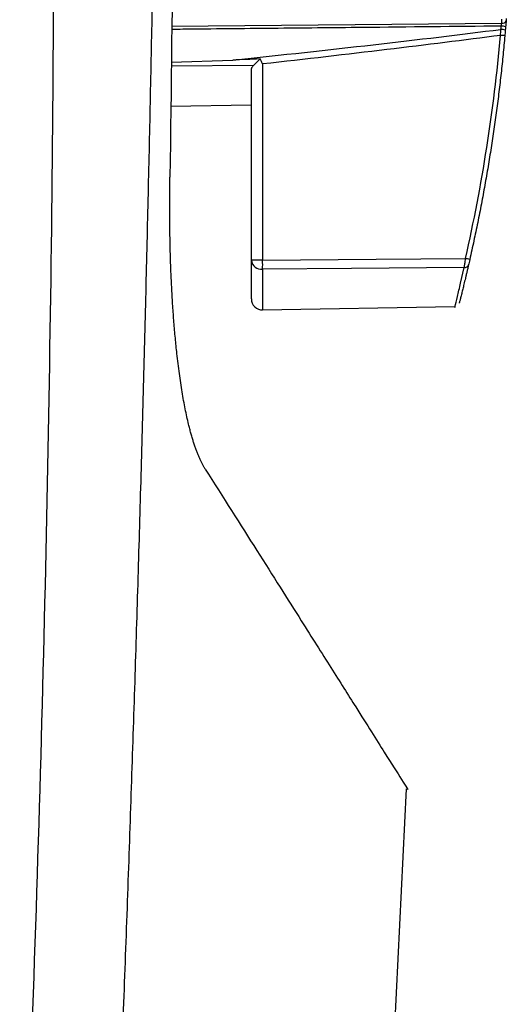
# Model space of a CAD drawing. Header units: millimetres. Extents: x 25 to 1229, y -261 to 1180.
# Tile 78 of 224: x 270 to 292, y 330 to 375. Entities that reach past the tile are written whole.
import ezdxf

# ---------------------------------------------------------------- set-up
doc = ezdxf.new("R2010")
doc.units = ezdxf.units.MM

msp = doc.modelspace()

# ---------------------------------------------------------------- linework, layer by layer
at = {"color": 7, "linetype": 'Continuous', "lineweight": 25}
for p, q in [((276.727, 374.59), (291.649, 374.725)), ((280.433, 372.82), (276.708, 372.787)), ((276.71, 372.974), (279.495, 373.063)), ((280.846, 372.889), (280.846, 364.017)), ((280.338, 364.017), (280.338, 372.621)), ((276.69, 370.979), (280.338, 371.042)), ((280.846, 364.017), (280.338, 364.017)), ((280.338, 362.272), (280.338, 364.017)), ((280.846, 363.613), (280.846, 361.772)), ((289.791, 362.987), (289.956, 363.692)), ((280.846, 361.772), (289.536, 361.924)), ((284.977, 291.99), (287.348, 340.145))]:
    msp.add_line(p, q, dxfattribs=at)
at = {"color": 7, "linetype": 'Continuous', "lineweight": 25, "flags": 128}
for points in [[(280.846, 364.017), (285.979, 364.063), (290.011, 364.099)], [(289.956, 363.692), (284.854, 363.648), (280.846, 363.613)]]:
    msp.add_lwpolyline(points, dxfattribs=at)
at = {"color": 7, "linetype": 'Continuous', "lineweight": 25}
for centre, radius, start, end in [((291.639, 374.181), 0.419, 63.9389, 92.096), ((291.679, 374.897), 0.174, 260.1859, 344.7237), ((288.844, 342.651), 31.648, 84.6605, 85.0163), ((291.626, 374.039), 0.411, 63.3608, 92.1216), ((280.796, 364.072), 0.462, 186.8495, 276.2693), ((262.069, 363.815), 18.778, 359.384, 0.6161), ((287.26, 351.732), 12.669, 76.5656, 77.4547), ((289.982, 363.864), 0.174, 261.4707, 341.7215), ((280.838, 362.272), 0.5, 180.0001, 271.0001)]:
    msp.add_arc(centre, radius, start, end, dxfattribs=at)
for points, knots in [([(273.977, 315.719), (274.05, 317.413), (274.195, 320.781), (274.397, 325.801), (274.588, 330.758), (274.767, 335.651), (274.934, 340.48), (275.09, 345.246), (275.234, 349.949), (275.368, 354.587), (275.492, 359.163), (275.605, 363.674), (275.709, 368.122), (275.804, 372.505), (275.89, 376.826), (275.967, 381.082), (276.036, 385.275), (276.097, 389.403), (276.15, 393.468), (276.196, 397.469), (276.235, 401.407), (276.268, 405.28), (276.293, 409.089), (276.314, 412.835), (276.322, 415.311), (276.327, 416.538)], [0, 0, 0, 0, 0.050451, 0.100269, 0.149453, 0.198002, 0.245918, 0.2932, 0.339848, 0.385862, 0.431242, 0.475988, 0.5201, 0.563579, 0.606423, 0.648633, 0.69021, 0.731153, 0.771461, 0.811136, 0.850177, 0.888583, 0.926356, 0.963495, 1, 1, 1, 1]), ([(269.869, 315.531), (270.616, 331.904), (271.095, 348.287), (271.514, 381.068), (271.455, 397.461), (271.128, 413.844)], [0, 0, 0, 0, 0.5, 0.5, 1, 1, 1, 1]), ([(291.624, 374.599), (289.534, 374.577), (286.093, 374.54), (281.3, 374.492), (278.423, 374.463), (276.898, 374.448), (276.726, 374.447)], [0, 0, 0, 0, 0.420741, 0.692986, 0.96523, 1, 1, 1, 1]), ([(291.624, 374.599), (291.626, 374.611), (291.631, 374.634), (291.638, 374.667), (291.644, 374.699), (291.648, 374.716), (291.649, 374.725)], [0, 0, 0, 0, 0.24716, 0.500739, 0.747756, 1, 1, 1, 1]), ([(291.854, 374.942), (291.854, 374.933), (291.852, 374.917), (291.85, 374.882), (291.848, 374.863), (291.847, 374.851)], [0, 0, 0, 0, 0.5, 0.5, 1, 1, 1, 1]), ([(291.789, 374.162), (291.763, 373.88), (291.711, 373.315), (291.621, 372.469), (291.522, 371.623), (291.414, 370.778), (291.296, 369.934), (291.169, 369.09), (291.032, 368.248), (290.885, 367.406), (290.729, 366.566), (290.564, 365.727), (290.389, 364.89), (290.265, 364.333), (290.203, 364.055)], [0, 0, 0, 0, 0.083065, 0.166178, 0.249341, 0.332552, 0.415812, 0.499121, 0.582479, 0.665885, 0.749341, 0.832845, 0.916398, 1, 1, 1, 1]), ([(280.338, 372.621), (280.338, 372.635), (280.34, 372.662), (280.352, 372.703), (280.371, 372.743), (280.397, 372.783), (280.421, 372.808), (280.433, 372.82)], [0, 0, 0, 0, 0.204981, 0.405175, 0.602843, 0.800333, 1, 1, 1, 1]), ([(280.433, 372.82), (280.445, 372.832), (280.471, 372.858), (280.518, 372.904), (280.573, 372.96), (280.644, 373.03), (280.698, 373.084), (280.728, 373.115)], [0, 0, 0, 0, 0.152182, 0.318884, 0.500018, 0.716148, 1, 1, 1, 1]), ([(278.251, 354.583), (278.23, 354.618), (278.188, 354.687), (278.125, 354.801), (278.063, 354.924), (278.002, 355.055), (277.942, 355.194), (277.883, 355.342), (277.825, 355.498), (277.769, 355.662), (277.713, 355.835), (277.658, 356.016), (277.604, 356.206), (277.552, 356.404), (277.464, 356.757), (277.345, 357.296), (277.205, 358.063), (277.08, 358.901), (276.98, 359.72), (276.9, 360.497), (276.838, 361.213), (276.784, 361.952), (276.739, 362.714), (276.703, 363.5), (276.675, 364.308), (276.657, 365.14), (276.647, 365.995), (276.646, 366.872), (276.653, 367.466), (276.657, 367.766)], [0, 0, 0, 0, 0.019362, 0.038641, 0.057853, 0.077016, 0.096146, 0.115262, 0.134379, 0.153514, 0.172686, 0.191911, 0.211206, 0.230587, 0.250071, 0.311304, 0.373087, 0.435897, 0.500188, 0.547449, 0.594964, 0.642872, 0.691309, 0.740407, 0.790291, 0.841082, 0.892893, 0.945833, 1, 1, 1, 1]), ([(289.956, 363.692), (289.958, 363.705), (289.962, 363.734), (289.971, 363.792), (289.982, 363.874), (289.996, 363.978), (290.006, 364.057), (290.011, 364.099)], [0, 0, 0, 0, 0.130527, 0.297389, 0.500576, 0.737138, 1, 1, 1, 1]), ([(290.147, 363.81), (290.134, 363.754), (290.109, 363.644), (290.072, 363.487), (290.037, 363.338), (290.004, 363.197), (289.972, 363.065), (289.942, 362.94), (289.913, 362.823), (289.887, 362.714), (289.862, 362.614), (289.827, 362.474), (289.788, 362.318), (289.757, 362.193), (289.738, 362.121), (289.728, 362.082), (289.727, 362.077), (289.726, 362.074)], [0, 0, 0, 0, 0.050534, 0.100819, 0.150904, 0.200838, 0.25067, 0.300452, 0.350232, 0.400062, 0.44999, 0.500067, 0.625424, 0.750596, 0.833775, 0.91683, 1, 1, 1, 1]), ([(289.536, 361.925), (289.536, 361.924), (289.499, 361.773), (289.583, 362.096), (289.741, 362.773), (289.791, 362.987)], [0, 0, 0, 0, 0.001761, 0.684056, 1, 1, 1, 1]), ([(278.251, 354.583), (279.051, 353.322), (280.651, 350.798), (282.498, 347.879), (283.962, 345.562), (285.277, 343.48), (286.436, 341.643), (287.167, 340.484), (287.468, 340.005), (287.381, 340.143), (287.381, 340.143)], [0, 0, 0, 0, 0.139825, 0.279932, 0.389748, 0.499456, 0.665716, 0.832421, 0.999983, 1, 1, 1, 1])]:
    msp.add_open_spline(points, degree=3, knots=knots, dxfattribs=at)
for points in [[(276.932, 416.35), (276.974, 400.152), (276.883, 383.957), (276.657, 367.766)], [(291.611, 374.449), (291.615, 374.499), (291.62, 374.549), (291.624, 374.599)], [(291.649, 374.725), (291.651, 374.773), (291.652, 374.84), (291.653, 374.908)], [(291.823, 374.557), (291.819, 374.507), (291.815, 374.456), (291.81, 374.406)], [(291.847, 374.851), (291.841, 374.774), (291.832, 374.664), (291.823, 374.557)], [(279.495, 373.063), (283.919, 373.524), (287.958, 373.986), (291.611, 374.449)], [(291.593, 374.18), (288.32, 373.749), (284.737, 373.318), (280.846, 372.889)], [(290.011, 364.099), (290.763, 367.416), (291.293, 370.792), (291.593, 374.18)], [(291.593, 374.18), (291.599, 374.27), (291.605, 374.36), (291.611, 374.449)], [(291.81, 374.406), (291.803, 374.325), (291.796, 374.244), (291.789, 374.162)], [(280.728, 373.115), (280.317, 373.097), (279.906, 373.08), (279.495, 373.063)], [(280.846, 372.889), (280.807, 372.964), (280.767, 373.039), (280.728, 373.115)], [(290.203, 364.055), (290.181, 363.959), (290.16, 363.866), (290.147, 363.81)]]:
    msp.add_open_spline(points, degree=3, dxfattribs=at)

doc.saveas('drawing.dxf')
